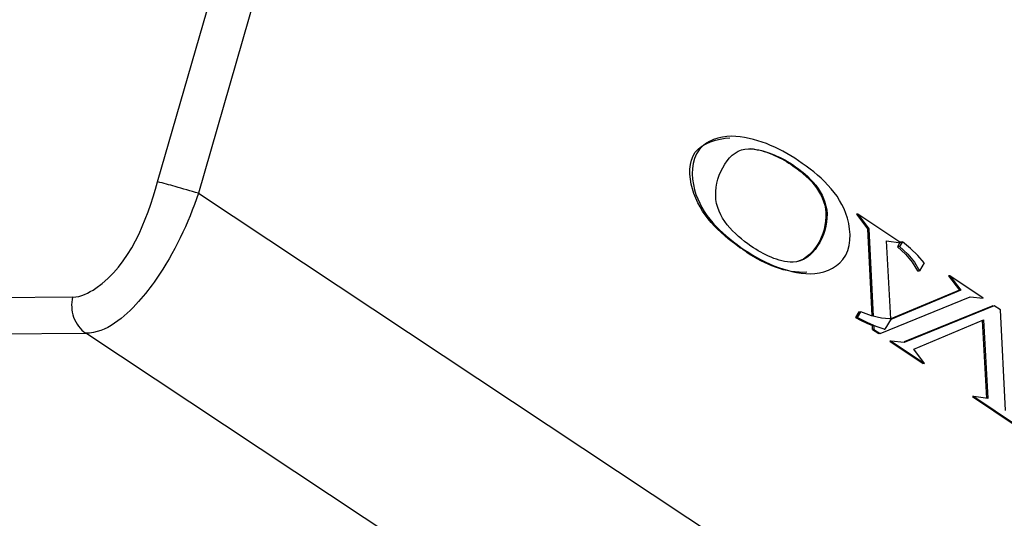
# Paper-space layout 'Sheet' of a CAD drawing. Header units: inches. Extents: x 0.2 to 10.8, y 0.2 to 8.3.
# Tile 113 of 256: x 5.545 to 5.985, y 1.309 to 1.531. Entities that reach past the tile are written whole.
import ezdxf

# ---------------------------------------------------------------- set-up
doc = ezdxf.new("R2010")
doc.units = ezdxf.units.IN
doc.header["$MEASUREMENT"] = 0
doc.layers.get('0').update_dxf_attribs({"lineweight": 5})

psp = doc.layouts.new('Sheet')

# ---------------------------------------------------------------- linework, layer by layer
at = {"color": 0, "linetype": 'ByBlock', "lineweight": -3}
for p, q in [((5.703788, 1.726922), (5.625129, 1.453841)), ((5.606933, 1.458943), (5.682482, 1.721229)), ((5.889439, 1.466644), (5.890043, 1.466644)), ((5.625129, 1.453841), (6.169031, 1.093241)), ((5.91921, 1.444552), (5.918613, 1.444548)), ((5.918613, 1.444548), (5.923281, 1.438368)), ((5.938329, 1.431694), (5.91921, 1.444552)), ((5.91921, 1.444552), (5.923878, 1.438372)), ((5.923878, 1.438372), (5.923281, 1.438368)), ((5.923281, 1.438368), (5.92355, 1.437974)), ((5.924147, 1.437979), (5.92355, 1.437974)), ((5.92355, 1.437974), (5.925501, 1.399093)), ((5.923878, 1.438372), (5.924147, 1.437979)), ((5.924147, 1.437979), (5.926113, 1.39881)), ((5.932011, 1.432672), (5.938329, 1.431694)), ((5.933929, 1.397866), (5.932011, 1.432672)), ((5.937867, 1.431638), (5.936906, 1.430017)), ((5.939132, 1.432217), (5.937831, 1.430023)), ((5.938206, 1.43221), (5.938012, 1.431882)), ((5.938206, 1.43221), (5.939132, 1.432217)), ((5.938329, 1.431694), (5.93821, 1.431694)), ((5.866496, 1.429711), (5.867103, 1.429709)), ((5.937831, 1.430023), (5.936906, 1.430017)), ((5.948833, 1.422865), (5.946713, 1.419288)), ((5.945788, 1.419282), (5.946713, 1.419288)), ((5.960245, 1.416955), (5.959647, 1.416951)), ((5.959647, 1.416951), (5.964487, 1.410586)), ((5.975072, 1.406983), (5.960245, 1.416955)), ((5.960245, 1.416955), (5.965085, 1.41059)), ((5.964487, 1.410586), (5.933857, 1.397798)), ((5.965085, 1.41059), (5.933944, 1.397589)), ((5.965085, 1.41059), (5.964487, 1.410586)), ((5.569003, 1.407494), (5.402608, 1.406297)), ((5.929163, 1.39126), (5.969316, 1.407579)), ((5.969316, 1.407579), (5.975072, 1.406983)), ((5.919685, 1.400962), (5.918203, 1.398462)), ((5.919129, 1.398468), (5.920611, 1.400969)), ((5.919685, 1.400962), (5.920611, 1.400969)), ((5.979456, 1.403628), (5.93982, 1.387519)), ((5.980054, 1.403632), (5.939903, 1.387314)), ((5.982818, 1.401773), (5.980054, 1.403632)), ((5.985069, 1.356913), (5.982818, 1.401773)), ((5.919129, 1.398468), (5.918203, 1.398462)), ((5.934007, 1.39785), (5.931233, 1.393171)), ((5.934007, 1.39785), (5.933342, 1.397834)), ((5.934007, 1.39785), (5.933678, 1.397847)), ((5.944133, 1.384301), (5.975273, 1.397303)), ((5.974689, 1.397059), (5.976608, 1.362216)), ((5.975273, 1.397303), (5.977205, 1.362221)), ((5.925717, 1.394799), (5.926314, 1.394804)), ((5.925801, 1.393115), (5.925717, 1.394799)), ((5.926399, 1.393119), (5.925801, 1.393115)), ((5.925801, 1.393115), (5.928565, 1.391256)), ((5.926314, 1.394804), (5.926399, 1.393119)), ((5.926399, 1.393119), (5.929163, 1.39126)), ((5.930905, 1.393169), (5.931233, 1.393171)), ((5.408517, 1.390191), (5.574912, 1.391389)), ((6.09909, 1.043865), (5.574912, 1.391389)), ((5.929163, 1.39126), (5.928565, 1.391256)), ((5.934145, 1.387909), (5.933547, 1.387905)), ((5.933547, 1.387905), (5.948373, 1.377934)), ((5.939903, 1.387314), (5.934145, 1.387909)), ((5.934145, 1.387909), (5.948971, 1.377938)), ((5.948971, 1.377938), (5.944133, 1.384301)), ((5.948971, 1.377938), (5.948373, 1.377934)), ((5.970889, 1.363197), (5.970291, 1.363193)), ((5.970291, 1.363193), (5.989407, 1.350337)), ((5.977205, 1.362221), (5.970889, 1.363197)), ((5.970889, 1.363197), (5.990005, 1.350341))]:
    psp.add_line(p, q, dxfattribs=at)
for points in [[(5.948833, 1.422865), (5.945956, 1.426094), (5.942717, 1.429217), (5.939132, 1.432217)], [(5.936906, 1.430017), (5.940533, 1.426627), (5.943515, 1.423033), (5.945788, 1.419282)], [(5.937831, 1.430023), (5.941468, 1.426656), (5.944453, 1.423063), (5.946713, 1.419288)], [(5.933342, 1.397834), (5.929729, 1.398094), (5.925238, 1.399155), (5.920611, 1.400969)], [(5.918203, 1.398462), (5.920723, 1.397099), (5.923229, 1.395878), (5.925717, 1.394799)], [(5.919129, 1.398468), (5.923214, 1.396322), (5.92725, 1.394557), (5.931233, 1.393171)]]:
    psp.add_lwpolyline(points, dxfattribs=at)
for points, knots in [([(5.866496, 1.429711), (5.857402, 1.436198), (5.844418, 1.448137), (5.843344, 1.474649), (5.85662, 1.478188), (5.86219, 1.478612)], [0, 0, 0, 0, 0.5026398, 0.7486115, 1, 1, 1, 1]), ([(5.862771, 1.479243), (5.857597, 1.47932), (5.844759, 1.474784), (5.844697, 1.44847), (5.858154, 1.436091), (5.867103, 1.429709)], [0, 0, 0, 0, 0.2334618, 0.5040939, 1, 1, 1, 1]), ([(5.871558, 1.430289), (5.864003, 1.435528), (5.848729, 1.449589), (5.861937, 1.473779), (5.870381, 1.47367)], [0, 0, 0, 0, 0.5212036, 1, 1, 1, 1]), ([(5.870381, 1.47367), (5.873898, 1.473625), (5.880861, 1.471834), (5.887133, 1.468599), (5.890043, 1.466644)], [0, 0, 0, 0, 0.5007776, 1, 1, 1, 1]), ([(5.871391, 1.473743), (5.874652, 1.473463), (5.881003, 1.471555), (5.886752, 1.468448), (5.889439, 1.466644)], [0, 0, 0, 0, 0.5027458, 1, 1, 1, 1]), ([(5.898026, 1.417959), (5.903309, 1.417877), (5.916344, 1.422853), (5.916401, 1.449778), (5.902018, 1.462099), (5.892712, 1.468383)], [0, 0, 0, 0, 0.2327384, 0.5053388, 1, 1, 1, 1]), ([(5.889439, 1.466644), (5.896793, 1.461708), (5.911972, 1.447554), (5.899091, 1.423677), (5.890297, 1.423071)], [0, 0, 0, 0, 0.5011654, 1, 1, 1, 1]), ([(5.890043, 1.466644), (5.897487, 1.461646), (5.912634, 1.44718), (5.89907, 1.423219), (5.89029, 1.423071)], [0, 0, 0, 0, 0.5051877, 1, 1, 1, 1]), ([(5.569003, 1.407494), (5.57268, 1.407521), (5.593506, 1.418273), (5.601864, 1.441345), (5.606933, 1.458943)], [0, 0, 0, 0, 0.1671954, 1, 1, 1, 1]), ([(5.625129, 1.453841), (5.621664, 1.454872), (5.615609, 1.456606), (5.609541, 1.458305), (5.606933, 1.458943)], [0, 0, 0, 0, 0.573859, 1, 1, 1, 1]), ([(5.86977, 1.427409), (5.869221, 1.427786), (5.868128, 1.42855), (5.867041, 1.429323), (5.866496, 1.429711)], [0, 0, 0, 0, 0.4987687, 1, 1, 1, 1]), ([(5.89029, 1.423071), (5.886954, 1.423015), (5.880225, 1.424945), (5.874372, 1.428337), (5.871558, 1.430289)], [0, 0, 0, 0, 0.4934723, 1, 1, 1, 1]), ([(5.606299, 1.415526), (5.603881, 1.412022), (5.595877, 1.401749), (5.584044, 1.391444), (5.574912, 1.391389)], [0, 0, 0, 0, 0.3179816, 1, 1, 1, 1]), ([(5.569003, 1.407494), (5.568314, 1.404579), (5.568578, 1.398244), (5.572418, 1.393037), (5.574912, 1.391389)], [0, 0, 0, 0, 0.5004828, 1, 1, 1, 1])]:
    psp.add_open_spline(points, degree=3, knots=knots, dxfattribs=at)
for points in [[(5.892712, 1.468383), (5.883913, 1.474324), (5.873386, 1.479086), (5.862771, 1.479243)], [(5.625129, 1.453841), (5.62054, 1.440371), (5.61438, 1.42724), (5.606299, 1.415526)], [(5.867103, 1.429709), (5.876081, 1.423307), (5.887, 1.418131), (5.898026, 1.417959)], [(5.89651, 1.418597), (5.887139, 1.418072), (5.877504, 1.422094), (5.86977, 1.427409)]]:
    psp.add_open_spline(points, degree=3, dxfattribs=at)

doc.saveas('drawing.dxf')
